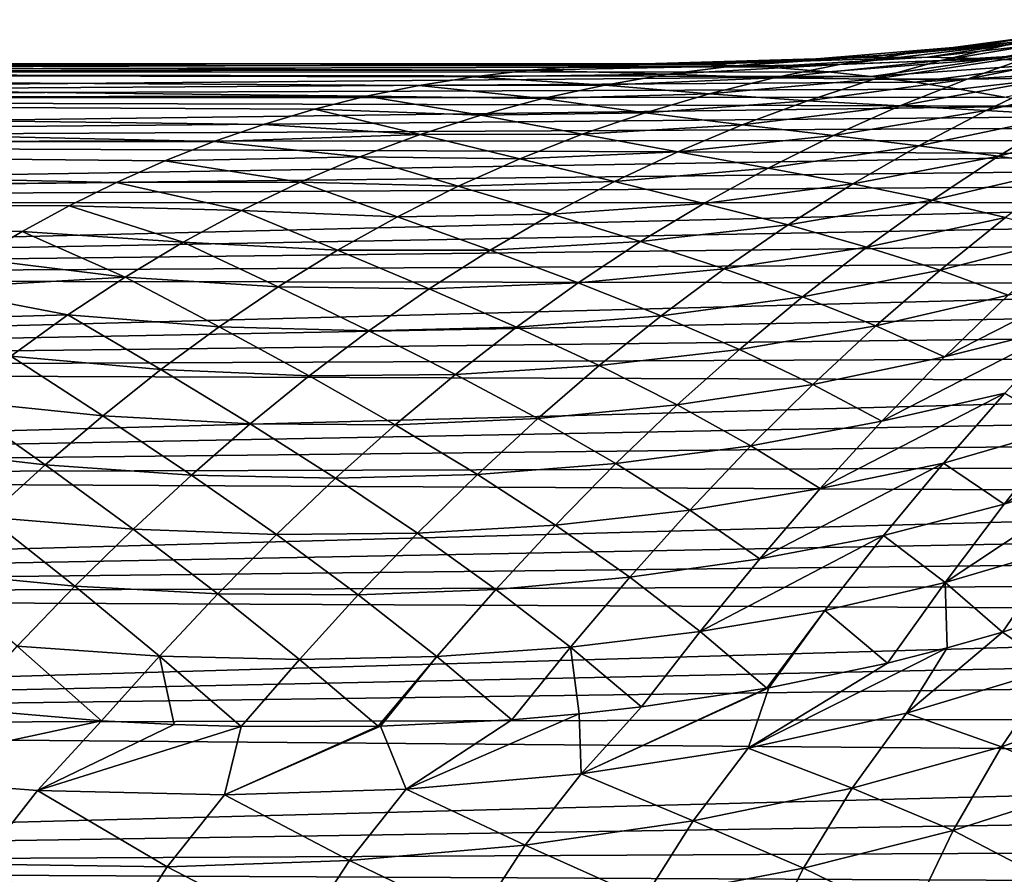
# Model space of a CAD drawing. Header units: metres. Extents: x -13 to 104, y -17 to 17.
# Tile 189 of 235: x 68.12 to 70.57, y 1.98 to 4.11. Entities that reach past the tile are written whole.
import ezdxf

# ---------------------------------------------------------------- set-up
doc = ezdxf.new("R2010")
doc.units = ezdxf.units.M
doc.layers.add('solid_508351', color=7, linetype='CONTINUOUS')

msp = doc.modelspace()

# ---------------------------------------------------------------- linework, layer by layer
at = {"layer": 'solid_508351'}
for points in [[(70.493439, 4.044781, -0.416536), (70.927414, 4.109665, -0.580019), (70.753761, 4.081803, -0.733653)], [(70.493439, 4.044781, -0.416536), (70.662621, 4.059148, -0.262361), (70.927414, 4.109665, -0.580019)], [(70.326202, 4.024344, -0.571894), (70.753761, 4.081803, -0.733653), (70.582306, 4.047886, -0.888023)], [(70.326202, 4.024344, -0.571894), (70.493439, 4.044781, -0.416536), (70.753761, 4.081803, -0.733653)], [(70.413086, 4.007728, -1.042968), (70.821495, 4.076421, -1.209292), (70.648918, 4.022348, -1.362982)], [(70.413086, 4.007728, -1.042968), (70.582306, 4.047886, -0.888023), (70.821495, 4.076421, -1.209292)], [(70.546135, 4.011932, 0.204945), (71.006554, 4.070408, 0.042016), (70.833694, 4.067633, -0.109485)], [(70.546135, 4.011932, 0.204945), (70.713432, 4.001702, 0.356346), (71.006554, 4.070408, 0.042016)], [(70.053734, 4.007671, -0.259837), (70.493439, 4.044781, -0.416536), (70.326202, 4.024344, -0.571894)], [(70.053734, 4.007671, -0.259837), (70.216179, 4.015108, -0.10327), (70.493439, 4.044781, -0.416536)], [(70.160965, 3.997643, -0.728258), (70.582306, 4.047886, -0.888023), (70.413086, 4.007728, -1.042968)], [(70.160965, 3.997643, -0.728258), (70.326202, 4.024344, -0.571894), (70.582306, 4.047886, -0.888023)], [(70.216179, 4.015108, -0.10327), (70.662621, 4.059148, -0.262361), (70.493439, 4.044781, -0.416536)], [(70.216179, 4.015108, -0.10327), (70.380341, 4.016463, 0.0517), (70.662621, 4.059148, -0.262361)], [(70.380341, 4.016463, 0.0517), (70.833694, 4.067633, -0.109485), (70.662621, 4.059148, -0.262361)], [(70.380341, 4.016463, 0.0517), (70.546135, 4.011932, 0.204945), (70.833694, 4.067633, -0.109485)], [(69.893051, 3.993952, -0.417837), (70.326202, 4.024344, -0.571894), (70.160965, 3.997643, -0.728258)], [(69.893051, 3.993952, -0.417837), (70.053734, 4.007671, -0.259837), (70.326202, 4.024344, -0.571894)], [(70.24614, 3.961136, -1.1983), (70.648918, 4.022348, -1.362982), (70.478859, 3.961873, -1.516633)], [(70.24614, 3.961136, -1.1983), (70.413086, 4.007728, -1.042968), (70.648918, 4.022348, -1.362982)], [(70.478859, 3.961873, -1.516633), (70.868134, 4.039636, -1.689154), (70.695625, 3.964853, -1.84124)], [(70.478859, 3.961873, -1.516633), (70.648918, 4.022348, -1.362982), (70.868134, 4.039636, -1.689154)], [(69.823242, 3.998902, 0.093709), (63.859383, 3.999982), (63.859383, 3.978091, 0.418099)], [(69.388077, 3.983923, -0.358274), (63.859383, 3.978091, -0.418099), (63.859383, 3.999982)], [(69.529419, 3.994557, -0.208596), (69.388077, 3.983923, -0.358274), (63.859383, 3.999982)], [(69.674522, 3.999582, -0.05782), (69.529419, 3.994557, -0.208596), (63.859383, 3.999982)], [(69.823242, 3.998902, 0.093709), (69.674522, 3.999582, -0.05782), (63.859383, 3.999982)], [(69.9758, 3.992429, 0.245994), (69.823242, 3.998902, 0.093709), (63.859383, 3.978091, 0.418099)], [(70.053734, 4.007671, -0.259837), (69.529419, 3.994557, -0.208596), (69.674522, 3.999582, -0.05782)], [(69.893051, 3.993952, -0.417837), (69.529419, 3.994557, -0.208596), (70.053734, 4.007671, -0.259837)], [(70.216179, 4.015108, -0.10327), (69.674522, 3.999582, -0.05782), (69.823242, 3.998902, 0.093709)], [(70.053734, 4.007671, -0.259837), (69.674522, 3.999582, -0.05782), (70.216179, 4.015108, -0.10327)], [(69.734177, 3.973744, -0.577065), (70.160965, 3.997643, -0.728258), (69.997765, 3.964479, -0.885432)], [(69.734177, 3.973744, -0.577065), (69.893051, 3.993952, -0.417837), (70.160965, 3.997643, -0.728258)], [(70.380341, 4.016463, 0.0517), (69.823242, 3.998902, 0.093709), (69.9758, 3.992429, 0.245994)], [(70.216179, 4.015108, -0.10327), (69.823242, 3.998902, 0.093709), (70.380341, 4.016463, 0.0517)], [(70.380341, 4.016463, 0.0517), (69.9758, 3.992429, 0.245994), (70.546135, 4.011932, 0.204945)], [(70.546135, 4.011932, 0.204945), (69.9758, 3.992429, 0.245994), (70.132698, 3.980029, 0.399207)], [(69.997765, 3.964479, -0.885432), (70.413086, 4.007728, -1.042968), (70.24614, 3.961136, -1.1983)], [(69.997765, 3.964479, -0.885432), (70.160965, 3.997643, -0.728258), (70.413086, 4.007728, -1.042968)], [(70.546135, 4.011932, 0.204945), (70.132698, 3.980029, 0.399207), (70.23967, 3.968413, 0.501694)], [(70.546135, 4.011932, 0.204945), (70.23967, 3.968413, 0.501694), (70.713432, 4.001702, 0.356346)], [(70.713432, 4.001702, 0.356346), (70.23967, 3.968413, 0.501694), (70.348518, 3.954077, 0.604377)], [(70.713432, 4.001702, 0.356346), (70.348518, 3.954077, 0.604377), (70.882095, 3.985953, 0.505779)], [(70.132698, 3.980029, 0.399207), (69.9758, 3.992429, 0.245994), (63.859383, 3.978091, 0.418099)], [(69.388077, 3.983923, -0.358274), (69.249969, 3.967745, -0.506949), (63.859383, 3.978091, -0.418099)], [(70.23967, 3.968413, 0.501694), (70.132698, 3.980029, 0.399207), (63.859383, 3.978091, 0.418099)], [(70.23967, 3.968413, 0.501694), (63.859383, 3.978091, 0.418099), (63.859383, 3.91256, 0.831731)], [(68.9832, 3.919047, -0.800668), (63.859383, 3.91256, -0.831731), (63.859383, 3.978091, -0.418099)], [(69.114998, 3.946092, -0.654492), (68.9832, 3.919047, -0.800668), (63.859383, 3.978091, -0.418099)], [(69.249969, 3.967745, -0.506949), (69.114998, 3.946092, -0.654492), (63.859383, 3.978091, -0.418099)], [(69.734177, 3.973744, -0.577065), (69.249969, 3.967745, -0.506949), (69.388077, 3.983923, -0.358274)], [(69.577133, 3.946842, -0.737293), (69.249969, 3.967745, -0.506949), (69.734177, 3.973744, -0.577065)], [(69.893051, 3.993952, -0.417837), (69.388077, 3.983923, -0.358274), (69.529419, 3.994557, -0.208596)], [(69.734177, 3.973744, -0.577065), (69.388077, 3.983923, -0.358274), (69.893051, 3.993952, -0.417837)], [(69.577133, 3.946842, -0.737293), (69.734177, 3.973744, -0.577065), (69.997765, 3.964479, -0.885432)], [(70.882095, 3.985953, 0.505779), (70.348518, 3.954077, 0.604377), (70.459236, 3.936982, 0.70723)], [(70.882095, 3.985953, 0.505779), (70.459236, 3.936982, 0.70723), (70.571854, 3.917084, 0.810219)], [(70.348518, 3.954077, 0.604377), (70.23967, 3.968413, 0.501694), (63.859383, 3.91256, 0.831731)], [(70.459236, 3.936982, 0.70723), (70.348518, 3.954077, 0.604377), (63.859383, 3.91256, 0.831731)], [(69.421928, 3.913045, -0.898265), (68.9832, 3.919047, -0.800668), (69.114998, 3.946092, -0.654492)], [(69.577133, 3.946842, -0.737293), (69.114998, 3.946092, -0.654492), (69.249969, 3.967745, -0.506949)], [(69.421928, 3.913045, -0.898265), (69.114998, 3.946092, -0.654492), (69.577133, 3.946842, -0.737293)], [(69.421928, 3.913045, -0.898265), (69.577133, 3.946842, -0.737293), (69.836609, 3.924654, -1.043193)], [(69.577133, 3.946842, -0.737293), (69.997765, 3.964479, -0.885432), (69.836609, 3.924654, -1.043193)], [(69.836609, 3.924654, -1.043193), (69.997765, 3.964479, -0.885432), (70.24614, 3.961136, -1.1983)], [(69.836609, 3.924654, -1.043193), (70.24614, 3.961136, -1.1983), (70.081474, 3.907916, -1.353802)], [(70.081474, 3.907916, -1.353802), (70.478859, 3.961873, -1.516633), (70.311325, 3.894808, -1.670033)], [(70.081474, 3.907916, -1.353802), (70.24614, 3.961136, -1.1983), (70.478859, 3.961873, -1.516633)], [(70.311325, 3.894808, -1.670033), (70.695625, 3.964853, -1.84124), (70.525887, 3.883519, -1.992655)], [(70.311325, 3.894808, -1.670033), (70.478859, 3.961873, -1.516633), (70.695625, 3.964853, -1.84124)], [(70.525887, 3.883519, -1.992655), (70.896263, 3.96826, -2.172786), (70.725021, 3.872268, -2.322296)], [(70.525887, 3.883519, -1.992655), (70.695625, 3.964853, -1.84124), (70.896263, 3.96826, -2.172786)], [(70.571854, 3.917084, 0.810219), (70.459236, 3.936982, 0.70723), (63.859383, 3.91256, 0.831731)], [(69.421928, 3.913045, -0.898265), (69.836609, 3.924654, -1.043193), (69.677513, 3.877972, -1.201293)], [(69.677513, 3.877972, -1.201293), (69.836609, 3.924654, -1.043193), (70.081474, 3.907916, -1.353802)], [(68.9832, 3.919047, -0.800668), (68.854012, 3.886635, -0.945553), (63.859383, 3.91256, -0.831731)], [(70.686447, 3.894353, 0.913245), (70.571854, 3.917084, 0.810219), (63.859383, 3.91256, 0.831731)], [(70.686447, 3.894353, 0.913245), (63.859383, 3.91256, 0.831731), (63.859383, 3.804234, 1.236046)], [(68.603493, 3.805971, -1.230684), (63.859383, 3.804234, -1.236046), (63.859383, 3.91256, -0.831731)], [(68.727478, 3.848922, -1.088945), (68.603493, 3.805971, -1.230684), (63.859383, 3.91256, -0.831731)], [(68.854012, 3.886635, -0.945553), (68.727478, 3.848922, -1.088945), (63.859383, 3.91256, -0.831731)], [(69.268539, 3.872159, -1.059698), (68.854012, 3.886635, -0.945553), (68.9832, 3.919047, -0.800668)], [(69.268539, 3.872159, -1.059698), (68.9832, 3.919047, -0.800668), (69.421928, 3.913045, -0.898265)], [(69.268539, 3.872159, -1.059698), (69.421928, 3.913045, -0.898265), (69.677513, 3.877972, -1.201293)], [(69.677513, 3.877972, -1.201293), (70.081474, 3.907916, -1.353802), (69.919098, 3.847877, -1.509229)], [(69.919098, 3.847877, -1.509229), (70.081474, 3.907916, -1.353802), (70.311325, 3.894808, -1.670033)], [(70.802933, 3.868761, 1.016212), (70.686447, 3.894353, 0.913245), (63.859383, 3.804234, 1.236046)], [(69.116951, 3.823997, -1.22128), (68.727478, 3.848922, -1.088945), (68.854012, 3.886635, -0.945553)], [(69.116951, 3.823997, -1.22128), (68.854012, 3.886635, -0.945553), (69.268539, 3.872159, -1.059698)], [(69.268539, 3.872159, -1.059698), (69.677513, 3.877972, -1.201293), (69.520454, 3.824243, -1.359451)], [(69.520454, 3.824243, -1.359451), (69.677513, 3.877972, -1.201293), (69.919098, 3.847877, -1.509229)], [(69.919098, 3.847877, -1.509229), (70.311325, 3.894808, -1.670033), (70.146301, 3.820962, -1.822942)], [(70.146301, 3.820962, -1.822942), (70.311325, 3.894808, -1.670033), (70.525887, 3.883519, -1.992655)], [(70.146301, 3.820962, -1.822942), (70.525887, 3.883519, -1.992655), (70.358894, 3.795446, -2.14316)], [(70.358894, 3.795446, -2.14316), (70.525887, 3.883519, -1.992655), (70.725021, 3.872268, -2.322296)], [(70.921181, 3.840279, 1.119042), (70.802933, 3.868761, 1.016212), (63.859383, 3.804234, 1.236046)], [(69.116951, 3.823997, -1.22128), (68.603493, 3.805971, -1.230684), (68.727478, 3.848922, -1.088945)], [(69.116951, 3.823997, -1.22128), (69.268539, 3.872159, -1.059698), (69.520454, 3.824243, -1.359451)], [(69.520454, 3.824243, -1.359451), (69.919098, 3.847877, -1.509229), (69.758972, 3.780833, -1.664303)], [(69.758972, 3.780833, -1.664303), (69.919098, 3.847877, -1.509229), (70.146301, 3.820962, -1.822942)], [(70.358894, 3.795446, -2.14316), (70.725021, 3.872268, -2.322296), (70.556755, 3.769581, -2.470477)], [(70.556755, 3.769581, -2.470477), (70.725021, 3.872268, -2.322296), (70.908684, 3.859326, -2.659446)], [(70.556755, 3.769581, -2.470477), (70.908684, 3.859326, -2.659446), (70.739876, 3.741681, -2.805348)], [(71.041077, 3.80888, 1.221651), (70.921181, 3.840279, 1.119042), (63.859383, 3.804234, 1.236046)], [(68.967102, 3.768389, -1.382666), (68.603493, 3.805971, -1.230684), (69.116951, 3.823997, -1.22128)], [(68.967102, 3.768389, -1.382666), (69.116951, 3.823997, -1.22128), (69.365395, 3.763285, -1.517354)], [(69.116951, 3.823997, -1.22128), (69.520454, 3.824243, -1.359451), (69.365395, 3.763285, -1.517354)], [(69.365395, 3.763285, -1.517354), (69.520454, 3.824243, -1.359451), (69.758972, 3.780833, -1.664303)], [(71.162834, 3.774517, 1.324018), (71.041077, 3.80888, 1.221651), (63.859383, 3.804234, 1.236046)], [(68.603493, 3.805971, -1.230684), (68.481476, 3.757781, -1.370797), (63.859383, 3.804234, -1.236046)], [(71.162834, 3.774517, 1.324018), (63.859383, 3.804234, 1.236046), (63.859383, 3.654152, 1.627008)], [(68.361618, 3.704425, -1.509052), (63.859383, 3.654152, -1.627008), (63.859383, 3.804234, -1.236046)], [(68.481476, 3.757781, -1.370797), (68.361618, 3.704425, -1.509052), (63.859383, 3.804234, -1.236046)], [(68.967102, 3.768389, -1.382666), (68.481476, 3.757781, -1.370797), (68.603493, 3.805971, -1.230684)], [(69.758972, 3.780833, -1.664303), (70.146301, 3.820962, -1.822942), (69.983757, 3.740154, -1.975082)], [(69.983757, 3.740154, -1.975082), (70.146301, 3.820962, -1.822942), (70.358894, 3.795446, -2.14316)], [(71.286446, 3.737171, 1.426026), (71.162834, 3.774517, 1.324018), (63.859383, 3.654152, 1.627008)], [(69.365395, 3.763285, -1.517354), (69.758972, 3.780833, -1.664303), (69.601051, 3.706607, -1.818713)], [(69.601051, 3.706607, -1.818713), (69.758972, 3.780833, -1.664303), (69.983757, 3.740154, -1.975082)], [(69.983757, 3.740154, -1.975082), (70.358894, 3.795446, -2.14316), (70.194603, 3.700453, -2.292479)], [(70.194603, 3.700453, -2.292479), (70.358894, 3.795446, -2.14316), (70.556755, 3.769581, -2.470477)], [(68.818916, 3.705181, -1.543482), (68.361618, 3.704425, -1.509052), (68.481476, 3.757781, -1.370797)], [(68.818916, 3.705181, -1.543482), (68.481476, 3.757781, -1.370797), (68.967102, 3.768389, -1.382666)], [(68.818916, 3.705181, -1.543482), (68.967102, 3.768389, -1.382666), (69.212273, 3.694934, -1.674661)], [(68.967102, 3.768389, -1.382666), (69.365395, 3.763285, -1.517354), (69.212273, 3.694934, -1.674661)], [(69.212273, 3.694934, -1.674661), (69.365395, 3.763285, -1.517354), (69.601051, 3.706607, -1.818713)], [(70.194603, 3.700453, -2.292479), (70.556755, 3.769581, -2.470477), (70.391418, 3.66002, -2.617049)], [(70.391418, 3.66002, -2.617049), (70.556755, 3.769581, -2.470477), (70.739876, 3.741681, -2.805348)], [(71.411507, 3.696868, 1.527471), (71.286446, 3.737171, 1.426026), (63.859383, 3.654152, 1.627008)], [(69.601051, 3.706607, -1.818713), (69.983757, 3.740154, -1.975082), (69.823631, 3.652209, -2.126144)], [(69.823631, 3.652209, -2.126144), (69.983757, 3.740154, -1.975082), (70.194603, 3.700453, -2.292479)], [(70.391418, 3.66002, -2.617049), (70.739876, 3.741681, -2.805348), (70.574196, 3.617212, -2.949212)], [(68.361618, 3.704425, -1.509052), (68.243629, 3.645952, -1.645307), (63.859383, 3.654152, -1.627008)], [(68.672295, 3.634246, -1.703321), (68.243629, 3.645952, -1.645307), (68.361618, 3.704425, -1.509052)], [(68.672295, 3.634246, -1.703321), (68.361618, 3.704425, -1.509052), (68.818916, 3.705181, -1.543482)], [(68.672295, 3.634246, -1.703321), (68.818916, 3.705181, -1.543482), (69.060997, 3.619041, -1.830993)], [(68.818916, 3.705181, -1.543482), (69.212273, 3.694934, -1.674661), (69.060997, 3.619041, -1.830993)], [(69.212273, 3.694934, -1.674661), (69.601051, 3.706607, -1.818713), (69.445267, 3.625036, -1.972116)], [(69.445267, 3.625036, -1.972116), (69.601051, 3.706607, -1.818713), (69.823631, 3.652209, -2.126144)], [(71.537605, 3.653645, 1.628152), (71.411507, 3.696868, 1.527471), (63.859383, 3.654152, 1.627008)], [(69.060997, 3.619041, -1.830993), (69.212273, 3.694934, -1.674661), (69.445267, 3.625036, -1.972116)], [(69.823631, 3.652209, -2.126144), (70.194603, 3.700453, -2.292479), (70.032944, 3.598369, -2.440297)], [(70.032944, 3.598369, -2.440297), (70.194603, 3.700453, -2.292479), (70.391418, 3.66002, -2.617049)], [(71.537605, 3.653645, 1.628152), (63.859383, 3.654152, 1.627008), (63.859383, 3.464102, 2)], [(68.127014, 3.58237, -1.779501), (68.011993, 3.513758, -1.911414), (63.859383, 3.654152, -1.627008)], [(68.243629, 3.645952, -1.645307), (68.127014, 3.58237, -1.779501), (63.859383, 3.654152, -1.627008)], [(71.664795, 3.607487, 1.728016), (71.537605, 3.653645, 1.628152), (63.859383, 3.464102, 2)], [(69.445267, 3.625036, -1.972116), (69.823631, 3.652209, -2.126144), (69.665833, 3.556969, -2.275778)], [(69.665833, 3.556969, -2.275778), (69.823631, 3.652209, -2.126144), (70.032944, 3.598369, -2.440297)], [(70.032944, 3.598369, -2.440297), (70.391418, 3.66002, -2.617049), (70.228912, 3.543417, -2.761687)], [(70.228912, 3.543417, -2.761687), (70.391418, 3.66002, -2.617049), (70.574196, 3.617212, -2.949212)], [(68.527107, 3.55548, -1.861746), (68.127014, 3.58237, -1.779501), (68.243629, 3.645952, -1.645307)], [(68.527107, 3.55548, -1.861746), (68.243629, 3.645952, -1.645307), (68.672295, 3.634246, -1.703321)], [(68.527107, 3.55548, -1.861746), (68.672295, 3.634246, -1.703321), (68.911453, 3.535483, -1.98594)], [(68.672295, 3.634246, -1.703321), (69.060997, 3.619041, -1.830993), (68.911453, 3.535483, -1.98594)], [(71.793533, 3.558324, 1.827109), (71.664795, 3.607487, 1.728016), (63.859383, 3.464102, 2)], [(68.911453, 3.535483, -1.98594), (69.060997, 3.619041, -1.830993), (69.291527, 3.53598, -2.124129)], [(69.060997, 3.619041, -1.830993), (69.445267, 3.625036, -1.972116), (69.291527, 3.53598, -2.124129)], [(69.291527, 3.53598, -2.124129), (69.445267, 3.625036, -1.972116), (69.665833, 3.556969, -2.275778)], [(70.228912, 3.543417, -2.761687), (70.574196, 3.617212, -2.949212), (70.411568, 3.485757, -3.090696)], [(70.411568, 3.485757, -3.090696), (70.574196, 3.617212, -2.949212), (70.743042, 3.570477, -3.289255)], [(68.383194, 3.468819, -2.018287), (68.011993, 3.513758, -1.911414), (68.127014, 3.58237, -1.779501)], [(68.383194, 3.468819, -2.018287), (68.127014, 3.58237, -1.779501), (68.527107, 3.55548, -1.861746)], [(69.665833, 3.556969, -2.275778), (70.032944, 3.598369, -2.440297), (69.87381, 3.489042, -2.586254)], [(69.87381, 3.489042, -2.586254), (70.032944, 3.598369, -2.440297), (70.228912, 3.543417, -2.761687)], [(71.923134, 3.50628, 1.925097), (71.793533, 3.558324, 1.827109), (63.859383, 3.464102, 2)], [(68.383194, 3.468819, -2.018287), (68.527107, 3.55548, -1.861746), (68.763512, 3.444167, -2.139058)], [(68.527107, 3.55548, -1.861746), (68.911453, 3.535483, -1.98594), (68.763512, 3.444167, -2.139058)], [(69.291527, 3.53598, -2.124129), (69.665833, 3.556969, -2.275778), (69.510262, 3.454298, -2.423594)], [(69.510262, 3.454298, -2.423594), (69.665833, 3.556969, -2.275778), (69.87381, 3.489042, -2.586254)], [(70.411568, 3.485757, -3.090696), (70.743042, 3.570477, -3.289255), (70.581009, 3.4239, -3.427567)], [(68.763512, 3.444167, -2.139058), (68.911453, 3.535483, -1.98594), (69.139687, 3.439321, -2.274335)], [(68.911453, 3.535483, -1.98594), (69.291527, 3.53598, -2.124129), (69.139687, 3.439321, -2.274335)], [(69.139687, 3.439321, -2.274335), (69.291527, 3.53598, -2.124129), (69.510262, 3.454298, -2.423594)], [(69.87381, 3.489042, -2.586254), (70.228912, 3.543417, -2.761687), (70.069145, 3.419627, -2.90402)], [(70.069145, 3.419627, -2.90402), (70.228912, 3.543417, -2.761687), (70.411568, 3.485757, -3.090696)], [(72.052872, 3.451515, 2.021643), (71.923134, 3.50628, 1.925097), (63.859383, 3.464102, 2)], [(68.383194, 3.468819, -2.018287), (67.898193, 3.440189, -2.040858), (68.011993, 3.513758, -1.911414)], [(70.886467, 3.506986, -3.647145), (70.422089, 3.270298, -3.562611), (70.581009, 3.4239, -3.427567)], [(70.886467, 3.506986, -3.647145), (70.727905, 3.346579, -3.780365), (70.422089, 3.270298, -3.562611)], [(69.510262, 3.454298, -2.423594), (69.87381, 3.489042, -2.586254), (69.717087, 3.372344, -2.729951)], [(69.717087, 3.372344, -2.729951), (69.87381, 3.489042, -2.586254), (70.069145, 3.419627, -2.90402)], [(70.069145, 3.419627, -2.90402), (70.411568, 3.485757, -3.090696), (70.251862, 3.347186, -3.229409)], [(70.251862, 3.347186, -3.229409), (70.411568, 3.485757, -3.090696), (70.581009, 3.4239, -3.427567)], [(72.052872, 3.451515, 2.021643), (63.859383, 3.464102, 2), (63.859383, 3.236106, 2.351085)], [(68.240364, 3.374237, -2.172448), (67.898193, 3.440189, -2.040858), (68.383194, 3.468819, -2.018287)], [(68.240364, 3.374237, -2.172448), (68.383194, 3.468819, -2.018287), (68.616982, 3.345039, -2.28987)], [(68.383194, 3.468819, -2.018287), (68.763512, 3.444167, -2.139058), (68.616982, 3.345039, -2.28987)], [(72.182304, 3.394153, 2.116536), (72.052872, 3.451515, 2.021643), (63.859383, 3.236106, 2.351085)], [(68.240364, 3.374237, -2.172448), (67.785179, 3.361724, -2.167675), (67.898193, 3.440189, -2.040858)], [(68.616982, 3.345039, -2.28987), (68.763512, 3.444167, -2.139058), (68.989601, 3.334978, -2.422279)], [(68.763512, 3.444167, -2.139058), (69.139687, 3.439321, -2.274335), (68.989601, 3.334978, -2.422279)], [(68.989601, 3.334978, -2.422279), (69.139687, 3.439321, -2.274335), (69.356773, 3.344091, -2.569162)], [(69.139687, 3.439321, -2.274335), (69.510262, 3.454298, -2.423594), (69.356773, 3.344091, -2.569162)], [(69.356773, 3.344091, -2.569162), (69.510262, 3.454298, -2.423594), (69.717087, 3.372344, -2.729951)], [(69.717087, 3.372344, -2.729951), (70.069145, 3.419627, -2.90402), (69.911957, 3.288538, -3.043626)], [(69.911957, 3.288538, -3.043626), (70.069145, 3.419627, -2.90402), (70.251862, 3.347186, -3.229409)], [(70.251862, 3.347186, -3.229409), (70.581009, 3.4239, -3.427567), (70.422089, 3.270298, -3.562611)], [(72.312416, 3.334015, 2.210055), (72.182304, 3.394153, 2.116536), (63.859383, 3.236106, 2.351085)], [(68.098412, 3.271753, -2.323707), (67.785179, 3.361724, -2.167675), (68.240364, 3.374237, -2.172448)], [(68.098412, 3.271753, -2.323707), (68.240364, 3.374237, -2.172448), (68.471672, 3.238086, -2.437866)], [(68.240364, 3.374237, -2.172448), (68.616982, 3.345039, -2.28987), (68.471672, 3.238086, -2.437866)], [(69.356773, 3.344091, -2.569162), (69.717087, 3.372344, -2.729951), (69.562622, 3.248184, -2.870937)], [(69.562622, 3.248184, -2.870937), (69.717087, 3.372344, -2.729951), (69.911957, 3.288538, -3.043626)], [(72.442528, 3.271308, 2.301857), (72.312416, 3.334015, 2.210055), (63.859383, 3.236106, 2.351085)], [(68.471672, 3.238086, -2.437866), (68.616982, 3.345039, -2.28987), (68.84108, 3.222909, -2.567469)], [(68.616982, 3.345039, -2.28987), (68.989601, 3.334978, -2.422279), (68.84108, 3.222909, -2.567469)], [(68.84108, 3.222909, -2.567469), (68.989601, 3.334978, -2.422279), (69.2052, 3.226279, -2.712013)], [(68.989601, 3.334978, -2.422279), (69.356773, 3.344091, -2.569162), (69.2052, 3.226279, -2.712013)], [(69.2052, 3.226279, -2.712013), (69.356773, 3.344091, -2.569162), (69.562622, 3.248184, -2.870937)], [(69.911957, 3.288538, -3.043626), (70.251862, 3.347186, -3.229409), (70.094925, 3.201408, -3.364898)], [(70.094925, 3.201408, -3.364898), (70.251862, 3.347186, -3.229409), (70.422089, 3.270298, -3.562611)], [(70.727905, 3.346579, -3.780365), (70.266129, 3.109617, -3.693895), (70.422089, 3.270298, -3.562611)], [(70.727905, 3.346579, -3.780365), (70.572556, 3.179441, -3.909843), (70.266129, 3.109617, -3.693895)], [(69.562622, 3.248184, -2.870937), (69.911957, 3.288538, -3.043626), (69.757202, 3.150081, -3.180029)], [(69.757202, 3.150081, -3.180029), (69.911957, 3.288538, -3.043626), (70.094925, 3.201408, -3.364898)], [(72.57164, 3.206347, 2.391514), (72.442528, 3.271308, 2.301857), (63.859383, 3.236106, 2.351085)], [(67.957077, 3.161444, -2.471517), (68.098412, 3.271753, -2.323707), (68.327347, 3.123352, -2.58251)], [(68.098412, 3.271753, -2.323707), (68.471672, 3.238086, -2.437866), (68.327347, 3.123352, -2.58251)], [(70.094925, 3.201408, -3.364898), (70.422089, 3.270298, -3.562611), (70.266129, 3.109617, -3.693895)], [(72.57164, 3.206347, 2.391514), (63.859383, 3.236106, 2.351085), (63.859383, 2.972564, 2.67654)], [(68.327347, 3.123352, -2.58251), (68.471672, 3.238086, -2.437866), (68.693909, 3.103126, -2.709379)], [(68.471672, 3.238086, -2.437866), (68.84108, 3.222909, -2.567469), (68.693909, 3.103126, -2.709379)], [(69.2052, 3.226279, -2.712013), (69.562622, 3.248184, -2.870937), (69.410225, 3.116516, -3.008719)], [(69.410225, 3.116516, -3.008719), (69.562622, 3.248184, -2.870937), (69.757202, 3.150081, -3.180029)], [(68.693909, 3.103126, -2.709379), (68.84108, 3.222909, -2.567469), (69.055328, 3.100844, -2.851632)], [(68.84108, 3.222909, -2.567469), (69.2052, 3.226279, -2.712013), (69.055328, 3.100844, -2.851632)], [(69.055328, 3.100844, -2.851632), (69.2052, 3.226279, -2.712013), (69.410225, 3.116516, -3.008719)], [(72.698845, 3.13946, 2.478667), (72.57164, 3.206347, 2.391514), (63.859383, 2.972564, 2.67654)], [(69.757202, 3.150081, -3.180029), (70.094925, 3.201408, -3.364898), (69.940598, 3.048388, -3.496652)], [(69.940598, 3.048388, -3.496652), (70.094925, 3.201408, -3.364898), (70.266129, 3.109617, -3.693895)], [(71.003799, 3.189671, -4.49248), (70.57077, 2.903243, -4.377505), (70.720718, 3.091946, -4.256683)], [(71.003799, 3.189671, -4.49248), (70.854645, 2.993835, -4.613131), (70.57077, 2.903243, -4.377505)], [(70.572556, 3.179441, -3.909843), (70.112953, 2.941875, -3.820865), (70.266129, 3.109617, -3.693895)], [(70.572556, 3.179441, -3.909843), (70.420288, 3.00557, -4.035058), (70.112953, 2.941875, -3.820865)], [(70.720718, 3.091946, -4.256683), (70.420288, 3.00557, -4.035058), (70.572556, 3.179441, -3.909843)], [(72.82534, 3.070305, 2.563831), (72.698845, 3.13946, 2.478667), (63.859383, 2.972564, 2.67654)], [(67.816116, 3.043444, -2.615317), (67.957077, 3.161444, -2.471517), (68.183769, 3.000937, -2.723238)], [(67.957077, 3.161444, -2.471517), (68.327347, 3.123352, -2.58251), (68.183769, 3.000937, -2.723238)], [(69.410225, 3.116516, -3.008719), (69.757202, 3.150081, -3.180029), (69.604683, 3.004244, -3.3127)], [(69.604683, 3.004244, -3.3127), (69.757202, 3.150081, -3.180029), (69.940598, 3.048388, -3.496652)], [(68.183769, 3.000937, -2.723238), (68.327347, 3.123352, -2.58251), (68.547859, 2.9757, -2.847448)], [(68.327347, 3.123352, -2.58251), (68.693909, 3.103126, -2.709379), (68.547859, 2.9757, -2.847448)], [(69.055328, 3.100844, -2.851632), (69.410225, 3.116516, -3.008719), (69.259697, 2.977357, -3.142752)], [(69.259697, 2.977357, -3.142752), (69.410225, 3.116516, -3.008719), (69.604683, 3.004244, -3.3127)], [(68.547859, 2.9757, -2.847448), (68.693909, 3.103126, -2.709379), (68.90696, 2.96783, -2.987467)], [(68.693909, 3.103126, -2.709379), (69.055328, 3.100844, -2.851632), (68.90696, 2.96783, -2.987467)], [(68.90696, 2.96783, -2.987467), (69.055328, 3.100844, -2.851632), (69.259697, 2.977357, -3.142752)], [(69.940598, 3.048388, -3.496652), (70.266129, 3.109617, -3.693895), (70.112953, 2.941875, -3.820865)], [(70.720718, 3.091946, -4.256683), (70.57077, 2.903243, -4.377505), (70.420288, 3.00557, -4.035058)], [(72.95076, 2.999134, 2.646733), (72.82534, 3.070305, 2.563831), (63.859383, 2.972564, 2.67654)], [(67.816116, 3.043444, -2.615317), (68.183769, 3.000937, -2.723238), (68.040672, 2.871014, -2.859469)], [(69.604683, 3.004244, -3.3127), (69.940598, 3.048388, -3.496652), (69.788681, 2.888168, -3.624101)], [(69.788681, 2.888168, -3.624101), (69.940598, 3.048388, -3.496652), (70.112953, 2.941875, -3.820865)], [(73.073708, 2.926626, 2.726694), (72.95076, 2.999134, 2.646733), (63.859383, 2.972564, 2.67654)], [(68.040672, 2.871014, -2.859469), (68.183769, 3.000937, -2.723238), (68.402679, 2.840774, -2.981092)], [(68.183769, 3.000937, -2.723238), (68.547859, 2.9757, -2.847448), (68.402679, 2.840774, -2.981092)], [(69.259697, 2.977357, -3.142752), (69.604683, 3.004244, -3.3127), (69.454201, 2.851093, -3.44106)], [(69.454201, 2.851093, -3.44106), (69.604683, 3.004244, -3.3127), (69.788681, 2.888168, -3.624101)], [(70.420288, 3.00557, -4.035058), (69.96241, 2.767178, -3.94291), (70.112953, 2.941875, -3.820865)], [(70.420288, 3.00557, -4.035058), (70.270943, 2.825056, -4.155428), (69.96241, 2.767178, -3.94291)], [(70.57077, 2.903243, -4.377505), (70.270943, 2.825056, -4.155428), (70.420288, 3.00557, -4.035058)], [(70.854645, 2.993835, -4.613131), (70.423988, 2.70825, -4.492804), (70.57077, 2.903243, -4.377505)], [(70.854645, 2.993835, -4.613131), (70.708984, 2.791966, -4.728303), (70.423988, 2.70825, -4.492804)], [(73.073708, 2.926626, 2.726694), (63.859383, 2.972564, 2.67654), (63.859383, 2.67658, 2.972511)], [(68.402679, 2.840774, -2.981092), (68.547859, 2.9757, -2.847448), (68.759857, 2.82735, -3.118931)], [(68.547859, 2.9757, -2.847448), (68.90696, 2.96783, -2.987467), (68.759857, 2.82735, -3.118931)], [(68.759857, 2.82735, -3.118931), (68.90696, 2.96783, -2.987467), (69.110817, 2.830794, -3.272452)], [(68.90696, 2.96783, -2.987467), (69.259697, 2.977357, -3.142752), (69.110817, 2.830794, -3.272452)], [(69.110817, 2.830794, -3.272452), (69.259697, 2.977357, -3.142752), (69.454201, 2.851093, -3.44106)], [(69.788681, 2.888168, -3.624101), (70.112953, 2.941875, -3.820865), (69.96241, 2.767178, -3.94291)], [(73.192764, 2.853525, 2.803105), (73.073708, 2.926626, 2.726694), (63.859383, 2.67658, 2.972511)], [(70.57077, 2.903243, -4.377505), (70.423988, 2.70825, -4.492804), (70.270943, 2.825056, -4.155428)], [(67.897797, 2.733828, -2.990611), (68.040672, 2.871014, -2.859469), (68.258125, 2.69857, -3.109702)], [(68.040672, 2.871014, -2.859469), (68.402679, 2.840774, -2.981092), (68.258125, 2.69857, -3.109702)], [(69.454201, 2.851093, -3.44106), (69.788681, 2.888168, -3.624101), (69.639, 2.720876, -3.746627)], [(69.639, 2.720876, -3.746627), (69.788681, 2.888168, -3.624101), (69.96241, 2.767178, -3.94291)], [(73.30793, 2.780022, 2.876017), (73.192764, 2.853525, 2.803105), (63.859383, 2.67658, 2.972511)], [(69.110817, 2.830794, -3.272452), (69.454201, 2.851093, -3.44106), (69.305557, 2.69078, -3.564488)], [(69.305557, 2.69078, -3.564488), (69.454201, 2.851093, -3.44106), (69.639, 2.720876, -3.746627)], [(68.258125, 2.69857, -3.109702), (68.402679, 2.840774, -2.981092), (68.613777, 2.679605, -3.245407)], [(68.402679, 2.840774, -2.981092), (68.759857, 2.82735, -3.118931), (68.613777, 2.679605, -3.245407)], [(68.613777, 2.679605, -3.245407), (68.759857, 2.82735, -3.118931), (68.963371, 2.677005, -3.397198)], [(68.759857, 2.82735, -3.118931), (69.110817, 2.830794, -3.272452), (68.963371, 2.677005, -3.397198)], [(68.963371, 2.677005, -3.397198), (69.110817, 2.830794, -3.272452), (69.305557, 2.69078, -3.564488)], [(70.270943, 2.825056, -4.155428), (69.814323, 2.585771, -4.059351), (69.96241, 2.767178, -3.94291)], [(70.270943, 2.825056, -4.155428), (70.12439, 2.638118, -4.270301), (69.814323, 2.585771, -4.059351)], [(70.423988, 2.70825, -4.492804), (70.12439, 2.638118, -4.270301), (70.270943, 2.825056, -4.155428)], [(73.419975, 2.705928, 2.945837), (73.30793, 2.780022, 2.876017), (63.859383, 2.67658, 2.972511)], [(70.708984, 2.791966, -4.728303), (70.566742, 2.58435, -4.837365), (70.423988, 2.70825, -4.492804)], [(70.838737, 2.676002, -5.084423), (70.566742, 2.58435, -4.837365), (70.708984, 2.791966, -4.728303)], [(69.639, 2.720876, -3.746627), (69.96241, 2.767178, -3.94291), (69.814323, 2.585771, -4.059351)], [(67.897797, 2.733828, -2.990611), (68.258125, 2.69857, -3.109702), (68.113968, 2.549409, -3.232659)], [(69.305557, 2.69078, -3.564488), (69.639, 2.720876, -3.746627), (69.491371, 2.546774, -3.863555)], [(69.491371, 2.546774, -3.863555), (69.639, 2.720876, -3.746627), (69.814323, 2.585771, -4.059351)], [(73.528419, 2.631599, 3.012422), (73.419975, 2.705928, 2.945837), (63.859383, 2.67658, 2.972511)], [(68.113968, 2.549409, -3.232659), (68.258125, 2.69857, -3.109702), (68.468513, 2.524901, -3.366254)], [(68.258125, 2.69857, -3.109702), (68.613777, 2.679605, -3.245407), (68.468513, 2.524901, -3.366254)], [(70.423988, 2.70825, -4.492804), (70.280296, 2.507277, -4.601926), (70.12439, 2.638118, -4.270301)], [(70.428833, 2.544936, -4.721081), (70.280296, 2.507277, -4.601926), (70.423988, 2.70825, -4.492804)], [(70.566742, 2.58435, -4.837365), (70.428833, 2.544936, -4.721081), (70.423988, 2.70825, -4.492804)], [(73.528419, 2.631599, 3.012422), (63.859383, 2.67658, 2.972511), (63.859383, 2.35113, 3.236079)], [(68.468513, 2.524901, -3.366254), (68.613777, 2.679605, -3.245407), (68.817162, 2.51628, -3.516333)], [(68.613777, 2.679605, -3.245407), (68.963371, 2.677005, -3.397198), (68.817162, 2.51628, -3.516333)], [(68.817162, 2.51628, -3.516333), (68.963371, 2.677005, -3.397198), (69.158554, 2.523581, -3.682314)], [(68.963371, 2.677005, -3.397198), (69.305557, 2.69078, -3.564488), (69.158554, 2.523581, -3.682314)], [(69.158554, 2.523581, -3.682314), (69.305557, 2.69078, -3.564488), (69.491371, 2.546774, -3.863555)], [(70.697014, 2.494034, -5.120475), (70.566742, 2.58435, -4.837365), (70.838737, 2.676002, -5.084423)], [(73.632744, 2.557411, 3.075654), (73.528419, 2.631599, 3.012422), (63.859383, 2.35113, 3.236079)], [(70.12439, 2.638118, -4.270301), (69.980515, 2.445081, -4.379019), (69.814323, 2.585771, -4.059351)], [(69.984802, 2.445848, -4.382051), (69.980515, 2.445081, -4.379019), (70.12439, 2.638118, -4.270301)], [(70.280296, 2.507277, -4.601926), (69.984802, 2.445848, -4.382051), (70.12439, 2.638118, -4.270301)], [(69.491371, 2.546774, -3.863555), (69.814323, 2.585771, -4.059351), (69.668571, 2.398003, -4.169509)], [(69.980515, 2.445081, -4.379019), (69.668571, 2.398003, -4.169509), (69.814323, 2.585771, -4.059351)], [(70.327911, 2.382802, -4.800268), (70.428833, 2.544936, -4.721081), (70.566742, 2.58435, -4.837365)], [(70.697014, 2.494034, -5.120475), (70.327911, 2.382802, -4.800268), (70.566742, 2.58435, -4.837365)], [(73.732567, 2.483717, 3.135466), (73.632744, 2.557411, 3.075654), (63.859383, 2.35113, 3.236079)], [(67.977119, 2.392944, -3.351815), (68.113968, 2.549409, -3.232659), (68.323868, 2.363635, -3.480839)], [(68.113968, 2.549409, -3.232659), (68.468513, 2.524901, -3.366254), (68.323868, 2.363635, -3.480839)], [(68.505188, 2.35412, -3.555695), (68.323868, 2.363635, -3.480839), (68.468513, 2.524901, -3.366254)], [(68.468513, 2.524901, -3.366254), (68.817162, 2.51628, -3.516333), (68.672005, 2.349009, -3.629204)], [(68.505188, 2.35412, -3.555695), (68.468513, 2.524901, -3.366254), (68.672005, 2.349009, -3.629204)], [(69.158554, 2.523581, -3.682314), (69.491371, 2.546774, -3.863555), (69.345657, 2.366226, -3.974208)], [(69.513412, 2.380687, -4.073064), (69.345657, 2.366226, -3.974208), (69.491371, 2.546774, -3.863555)], [(69.513412, 2.380687, -4.073064), (69.491371, 2.546774, -3.863555), (69.668571, 2.398003, -4.169509)], [(69.933907, 2.295182, -4.503251), (70.280296, 2.507277, -4.601926), (70.428833, 2.544936, -4.721081)], [(70.327911, 2.382802, -4.800268), (69.933907, 2.295182, -4.503251), (70.428833, 2.544936, -4.721081)], [(68.672005, 2.349009, -3.629204), (68.817162, 2.51628, -3.516333), (69.013039, 2.349874, -3.793873)], [(68.817162, 2.51628, -3.516333), (69.158554, 2.523581, -3.682314), (69.013039, 2.349874, -3.793873)], [(69.018768, 2.350022, -3.796811), (69.013039, 2.349874, -3.793873), (69.158554, 2.523581, -3.682314)], [(69.018768, 2.350022, -3.796811), (69.158554, 2.523581, -3.682314), (69.345657, 2.366226, -3.974208)], [(69.933907, 2.295182, -4.503251), (69.984802, 2.445848, -4.382051), (70.280296, 2.507277, -4.601926)], [(73.874397, 2.374238, 3.219161), (73.732567, 2.483717, 3.135466), (63.859383, 2.35113, 3.236079)], [(70.564186, 2.298651, -5.157205), (70.327911, 2.382802, -4.800268), (70.697014, 2.494034, -5.120475)], [(70.908501, 2.421784, -5.494112), (70.564186, 2.298651, -5.157205), (70.697014, 2.494034, -5.120475)], [(69.517677, 2.231772, -4.231453), (69.980515, 2.445081, -4.379019), (69.984802, 2.445848, -4.382051)], [(69.933907, 2.295182, -4.503251), (69.517677, 2.231772, -4.231453), (69.984802, 2.445848, -4.382051)], [(69.517677, 2.231772, -4.231453), (69.668571, 2.398003, -4.169509), (69.980515, 2.445081, -4.379019)], [(70.790108, 2.20144, -5.529611), (70.564186, 2.298651, -5.157205), (70.908501, 2.421784, -5.494112)], [(67.689331, 2.226374, -3.430746), (67.977119, 2.392944, -3.351815), (68.323868, 2.363635, -3.480839)], [(69.082077, 2.193007, -3.986731), (69.345657, 2.366226, -3.974208), (69.513412, 2.380687, -4.073064)], [(69.517677, 2.231772, -4.231453), (69.082077, 2.193007, -3.986731), (69.513412, 2.380687, -4.073064)], [(69.517677, 2.231772, -4.231453), (69.513412, 2.380687, -4.073064), (69.668571, 2.398003, -4.169509)], [(70.192719, 2.195887, -4.843083), (69.933907, 2.295182, -4.503251), (70.327911, 2.382802, -4.800268)], [(70.564186, 2.298651, -5.157205), (70.192719, 2.195887, -4.843083), (70.327911, 2.382802, -4.800268)], [(74.007568, 2.265775, 3.296402), (73.874397, 2.374238, 3.219161), (63.859383, 2.35113, 3.236079)], [(68.164764, 2.190299, -3.585005), (67.689331, 2.226374, -3.430746), (68.323868, 2.363635, -3.480839)], [(68.164764, 2.190299, -3.585005), (68.323868, 2.363635, -3.480839), (68.505188, 2.35412, -3.555695)], [(68.164764, 2.190299, -3.585005), (68.505188, 2.35412, -3.555695), (68.672005, 2.349009, -3.629204)], [(69.082077, 2.193007, -3.986731), (69.018768, 2.350022, -3.796811), (69.345657, 2.366226, -3.974208)], [(74.007568, 2.265775, 3.296402), (63.859383, 2.35113, 3.236079), (63.859383, 1.999991, 3.464086)], [(68.630074, 2.179151, -3.770756), (68.164764, 2.190299, -3.585005), (68.672005, 2.349009, -3.629204)], [(68.630074, 2.179151, -3.770756), (69.013039, 2.349874, -3.793873), (69.018768, 2.350022, -3.796811)], [(69.082077, 2.193007, -3.986731), (68.630074, 2.179151, -3.770756), (69.018768, 2.350022, -3.796811)], [(68.630074, 2.179151, -3.770756), (68.672005, 2.349009, -3.629204), (69.013039, 2.349874, -3.793873)], [(69.796616, 2.114184, -4.553872), (69.517677, 2.231772, -4.231453), (69.933907, 2.295182, -4.503251)], [(70.192719, 2.195887, -4.843083), (69.796616, 2.114184, -4.553872), (69.933907, 2.295182, -4.503251)], [(70.44416, 2.089941, -5.196775), (70.192719, 2.195887, -4.843083), (70.564186, 2.298651, -5.157205)], [(70.790108, 2.20144, -5.529611), (70.44416, 2.089941, -5.196775), (70.564186, 2.298651, -5.157205)], [(74.132675, 2.158184, 3.367825), (74.007568, 2.265775, 3.296402), (63.859383, 1.999991, 3.464086)], [(69.37854, 2.054097, -4.291526), (69.082077, 2.193007, -3.986731), (69.517677, 2.231772, -4.231453)], [(69.796616, 2.114184, -4.553872), (69.37854, 2.054097, -4.291526), (69.517677, 2.231772, -4.231453)], [(68.021431, 2.00684, -3.682435), (67.689331, 2.226374, -3.430746), (68.164764, 2.190299, -3.585005)], [(68.487938, 2.000242, -3.85433), (68.021431, 2.00684, -3.682435), (68.164764, 2.190299, -3.585005)], [(68.487938, 2.000242, -3.85433), (68.164764, 2.190299, -3.585005), (68.630074, 2.179151, -3.770756)], [(68.94133, 2.016031, -4.057818), (68.630074, 2.179151, -3.770756), (69.082077, 2.193007, -3.986731)], [(69.37854, 2.054097, -4.291526), (68.94133, 2.016031, -4.057818), (69.082077, 2.193007, -3.986731)], [(70.071487, 1.996286, -4.888177), (69.796616, 2.114184, -4.553872), (70.192719, 2.195887, -4.843083)], [(70.44416, 2.089941, -5.196775), (70.071487, 1.996286, -4.888177), (70.192719, 2.195887, -4.843083)], [(70.790108, 2.20144, -5.529611), (70.683342, 1.96616, -5.565896), (70.44416, 2.089941, -5.196775)], [(74.249367, 2.052077, 3.433508), (74.132675, 2.158184, 3.367825), (63.859383, 1.999991, 3.464086)], [(68.94133, 2.016031, -4.057818), (68.487938, 2.000242, -3.85433), (68.630074, 2.179151, -3.770756)], [(69.674568, 1.921101, -4.605875), (69.37854, 2.054097, -4.291526), (69.796616, 2.114184, -4.553872)], [(70.071487, 1.996286, -4.888177), (69.674568, 1.921101, -4.605875), (69.796616, 2.114184, -4.553872)], [(70.44416, 2.089941, -5.196775), (70.336586, 1.867017, -5.236982), (70.071487, 1.996286, -4.888177)], [(70.44416, 2.089941, -5.196775), (70.683342, 1.96616, -5.565896), (70.336586, 1.867017, -5.236982)], [(74.35836, 1.947325, 3.493984), (74.249367, 2.052077, 3.433508), (63.859383, 1.999991, 3.464086)], [(69.256058, 1.864886, -4.351751), (68.94133, 2.016031, -4.057818), (69.37854, 2.054097, -4.291526)], [(69.674568, 1.921101, -4.605875), (69.256058, 1.864886, -4.351751), (69.37854, 2.054097, -4.291526)], [(68.818741, 1.828016, -4.127502), (68.487938, 2.000242, -3.85433), (68.94133, 2.016031, -4.057818)], [(69.256058, 1.864886, -4.351751), (68.818741, 1.828016, -4.127502), (68.94133, 2.016031, -4.057818)], [(74.35836, 1.947325, 3.493984), (63.859383, 1.999991, 3.464086), (63.859383, 1.626961, 3.654177)], [(68.365547, 1.810738, -3.934623), (67.899483, 1.813167, -3.774401), (68.021431, 2.00684, -3.682435)], [(68.365547, 1.810738, -3.934623), (68.021431, 2.00684, -3.682435), (68.487938, 2.000242, -3.85433)], [(68.818741, 1.828016, -4.127502), (68.365547, 1.810738, -3.934623), (68.487938, 2.000242, -3.85433)], [(70.071487, 1.996286, -4.888177), (69.963646, 1.783208, -4.933433), (69.674568, 1.921101, -4.605875)], [(70.071487, 1.996286, -4.888177), (70.336586, 1.867017, -5.236982), (69.963646, 1.783208, -4.933433)]]:
    msp.add_3dface(points, dxfattribs=at)

doc.saveas('drawing.dxf')
